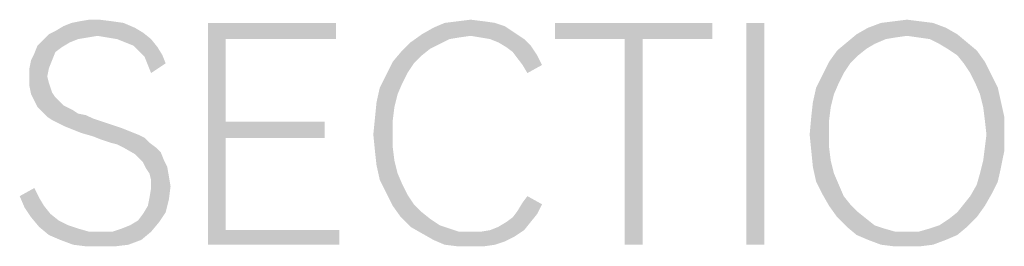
# Model space of a CAD drawing. Header units: millimetres. Extents: x 0 to 297, y 0 to 210.
# Tile 94 of 122: x 263.45 to 271.43, y 79.68 to 81.52. Entities that reach past the tile are written whole.
import ezdxf

# ---------------------------------------------------------------- set-up
doc = ezdxf.new("R2010")
doc.units = ezdxf.units.MM
doc.header["$LTSCALE"] = 16.335
doc.layers.get('0').update_dxf_attribs({"linetype": 'CONTINUOUS'})

msp = doc.modelspace()

# ---------------------------------------------------------------- linework, layer by layer
at = {"color": 7, "linetype": 'CONTINUOUS'}
for points in [[(264.2024, 81.5111), (263.874, 81.4979), (263.9397, 81.5111)], [(263.874, 81.4979), (264.2024, 81.5111), (264.2944, 81.4979)], [(264.0973, 81.5242), (263.9397, 81.5111), (264.0185, 81.5242)], [(263.9397, 81.5111), (264.0973, 81.5242), (264.2024, 81.5111)], [(267.2112, 81.5111), (266.8959, 81.4979), (267.001, 81.5111)], [(266.8959, 81.4979), (267.2112, 81.5111), (267.3032, 81.4979)], [(267.001, 81.5111), (267.1061, 81.5242), (267.2112, 81.5111)], [(270.7455, 81.5111), (270.4302, 81.4979), (270.5353, 81.5111)], [(270.4302, 81.4979), (270.7455, 81.5111), (270.8506, 81.4979)], [(270.5353, 81.5111), (270.6404, 81.5242), (270.7455, 81.5111)], [(264.4521, 81.4191), (263.69, 81.406), (263.7426, 81.4322)], [(264.3864, 81.4585), (263.7426, 81.4322), (263.8083, 81.4717)], [(263.7426, 81.4322), (264.3864, 81.4585), (264.4521, 81.4191)], [(264.2944, 81.4979), (263.8083, 81.4717), (263.874, 81.4979)], [(263.8083, 81.4717), (264.2944, 81.4979), (264.3864, 81.4585)], [(264.9776, 81.4979), (266.0156, 81.4979), (265.1221, 81.3665)], [(265.1221, 81.3665), (264.9776, 79.6979), (264.9776, 81.4979)], [(265.1221, 81.3665), (266.0156, 81.4979), (266.0156, 81.3665)], [(267.4608, 81.4191), (266.7119, 81.406), (266.8039, 81.4585)], [(267.3032, 81.4979), (267.382, 81.4717), (266.8039, 81.4585)], [(267.3032, 81.4979), (266.8039, 81.4585), (266.8959, 81.4979)], [(266.8039, 81.4585), (267.382, 81.4717), (267.4608, 81.4191)], [(269.0637, 81.4979), (267.7893, 81.3665), (267.7893, 81.4979)], [(268.3543, 81.3665), (267.7893, 81.3665), (269.0637, 81.4979)], [(268.4988, 81.3665), (268.3543, 81.3665), (269.0637, 81.4979)], [(268.4988, 81.3665), (269.0637, 81.4979), (269.0637, 81.3665)], [(269.4842, 81.4979), (269.3397, 79.6979), (269.3397, 81.4979)], [(269.3397, 79.6979), (269.4842, 81.4979), (269.4842, 79.6979)], [(270.9557, 81.4585), (270.2331, 81.406), (270.3251, 81.4585)], [(270.2331, 81.406), (270.9557, 81.4585), (271.0477, 81.406)], [(270.8506, 81.4979), (270.3251, 81.4585), (270.4302, 81.4979)], [(270.3251, 81.4585), (270.8506, 81.4979), (270.9557, 81.4585)], [(263.8608, 81.3403), (263.598, 81.314), (263.6375, 81.3534)], [(264.0842, 81.3928), (263.6375, 81.3534), (263.69, 81.406)], [(264.0842, 81.3928), (264.0053, 81.3797), (263.6375, 81.3534)], [(264.0053, 81.3797), (263.9265, 81.3665), (263.6375, 81.3534)], [(263.6375, 81.3534), (263.9265, 81.3665), (263.8608, 81.3403)], [(264.0842, 81.3928), (263.69, 81.406), (264.4521, 81.4191)], [(264.163, 81.3797), (264.0842, 81.3928), (264.4521, 81.4191)], [(264.2418, 81.3665), (264.163, 81.3797), (264.4521, 81.4191)], [(264.2418, 81.3665), (264.4521, 81.4191), (264.5178, 81.3665)], [(264.5178, 81.3665), (264.3075, 81.3403), (264.2418, 81.3665)], [(264.3732, 81.314), (264.3075, 81.3403), (264.5178, 81.3665)], [(264.3732, 81.314), (264.5178, 81.3665), (264.5703, 81.3009)], [(265.1221, 81.3665), (265.1221, 80.6965), (264.9776, 79.6979)], [(267.1061, 81.3928), (266.6199, 81.3403), (266.7119, 81.406)], [(267.1061, 81.3928), (267.0141, 81.3797), (266.6199, 81.3403)], [(267.0141, 81.3797), (266.9353, 81.3665), (266.6199, 81.3403)], [(266.6199, 81.3403), (266.9353, 81.3665), (266.8564, 81.3271)], [(267.1061, 81.3928), (266.7119, 81.406), (267.4608, 81.4191)], [(267.1849, 81.3797), (267.1061, 81.3928), (267.4608, 81.4191)], [(267.2637, 81.3665), (267.1849, 81.3797), (267.4608, 81.4191)], [(267.2637, 81.3665), (267.4608, 81.4191), (267.5397, 81.3665)], [(267.5397, 81.3665), (267.3294, 81.3403), (267.2637, 81.3665)], [(267.3294, 81.3403), (267.5397, 81.3665), (267.5922, 81.314)], [(268.4988, 81.3665), (268.3543, 79.6979), (268.3543, 81.3665)], [(268.3543, 79.6979), (268.4988, 81.3665), (268.4988, 79.6979)], [(270.6404, 81.3928), (270.1543, 81.3403), (270.2331, 81.406)], [(270.6404, 81.3928), (270.5484, 81.3797), (270.1543, 81.3403)], [(270.5484, 81.3797), (270.4696, 81.3665), (270.1543, 81.3403)], [(270.1543, 81.3403), (270.4696, 81.3665), (270.3776, 81.3271)], [(270.2331, 81.406), (271.0477, 81.406), (270.6404, 81.3928)], [(270.7324, 81.3797), (270.6404, 81.3928), (271.0477, 81.406)], [(270.8243, 81.3665), (270.7324, 81.3797), (271.0477, 81.406)], [(270.8243, 81.3665), (271.0477, 81.406), (271.1265, 81.3403)], [(271.1265, 81.3403), (270.9032, 81.3271), (270.8243, 81.3665)], [(263.7951, 81.3009), (263.5718, 81.2483), (263.598, 81.314)], [(263.7951, 81.3009), (263.7426, 81.2614), (263.5718, 81.2483)], [(263.598, 81.314), (263.8608, 81.3403), (263.7951, 81.3009)], [(264.5703, 81.3009), (264.4258, 81.2614), (264.3732, 81.314)], [(264.4258, 81.2614), (264.5703, 81.3009), (264.6097, 81.2352)], [(266.8564, 81.3271), (266.5411, 81.2614), (266.6199, 81.3403)], [(266.8564, 81.3271), (266.7776, 81.2877), (266.5411, 81.2614)], [(266.5411, 81.2614), (266.7776, 81.2877), (266.7119, 81.2352)], [(267.5922, 81.314), (267.3951, 81.3009), (267.3294, 81.3403)], [(267.4477, 81.2614), (267.3951, 81.3009), (267.5922, 81.314)], [(267.4477, 81.2614), (267.5922, 81.314), (267.6448, 81.2352)], [(270.2462, 81.2352), (270.0097, 81.1826), (270.0754, 81.2746)], [(270.3776, 81.3271), (270.0754, 81.2746), (270.1543, 81.3403)], [(270.3776, 81.3271), (270.3119, 81.2877), (270.0754, 81.2746)], [(270.0754, 81.2746), (270.3119, 81.2877), (270.2462, 81.2352)], [(270.9689, 81.2877), (270.9032, 81.3271), (271.1265, 81.3403)], [(270.9689, 81.2877), (271.1265, 81.3403), (271.2053, 81.2746)], [(271.2053, 81.2746), (271.0477, 81.2352), (270.9689, 81.2877)], [(271.0477, 81.2352), (271.2053, 81.2746), (271.271, 81.1826)], [(263.7163, 81.1957), (263.5324, 81.13), (263.5455, 81.1957)], [(263.5324, 81.13), (263.7163, 81.1957), (263.69, 81.13)], [(263.5455, 81.1957), (263.5718, 81.2483), (263.7426, 81.2614)], [(263.5455, 81.1957), (263.7426, 81.2614), (263.7163, 81.1957)], [(264.6097, 81.2352), (264.4652, 81.222), (264.4258, 81.2614)], [(264.4652, 81.222), (264.6097, 81.2352), (264.636, 81.1695)], [(264.636, 81.1695), (264.4915, 81.1563), (264.4652, 81.222)], [(266.7119, 81.2352), (266.4754, 81.1826), (266.5411, 81.2614)], [(266.4754, 81.1826), (266.7119, 81.2352), (266.6462, 81.1695)], [(267.6448, 81.2352), (267.4871, 81.2089), (267.4477, 81.2614)], [(267.5265, 81.1563), (267.4871, 81.2089), (267.6448, 81.2352)], [(267.5265, 81.1563), (267.6448, 81.2352), (267.6842, 81.1563)], [(270.0097, 81.1826), (270.2462, 81.2352), (270.1805, 81.1695)], [(271.271, 81.1826), (271.1002, 81.1695), (271.0477, 81.2352)], [(263.69, 81.13), (263.6769, 81.0644), (263.5324, 81.0512)], [(263.69, 81.13), (263.5324, 81.0512), (263.5324, 81.13)], [(264.4915, 81.1563), (264.636, 81.1695), (264.5178, 81.0906)], [(266.6462, 81.1695), (266.4229, 81.0775), (266.4754, 81.1826)], [(266.6462, 81.1695), (266.5937, 81.0906), (266.4229, 81.0775)], [(267.6842, 81.1563), (267.5659, 81.0906), (267.5265, 81.1563)], [(270.1805, 81.1695), (269.9572, 81.0775), (270.0097, 81.1826)], [(270.1805, 81.1695), (270.128, 81.0906), (269.9572, 81.0775)], [(271.1528, 81.0906), (271.1002, 81.1695), (271.271, 81.1826)], [(271.1528, 81.0906), (271.271, 81.1826), (271.3236, 81.0775)], [(263.5324, 81.0512), (263.6769, 81.0644), (263.69, 81.0118)], [(263.69, 81.0118), (263.5324, 80.9855), (263.5324, 81.0512)], [(266.5543, 81.0118), (266.3703, 80.9724), (266.4229, 81.0775)], [(266.4229, 81.0775), (266.5937, 81.0906), (266.5543, 81.0118)], [(270.0886, 81.0118), (269.9046, 80.9724), (269.9572, 81.0775)], [(269.9572, 81.0775), (270.128, 81.0906), (270.0886, 81.0118)], [(271.3236, 81.0775), (271.1922, 81.0118), (271.1528, 81.0906)], [(271.1922, 81.0118), (271.3236, 81.0775), (271.3761, 80.9724)], [(263.5324, 80.9855), (263.69, 81.0118), (263.7032, 80.9724)], [(263.7032, 80.9724), (263.5455, 80.9198), (263.5324, 80.9855)], [(263.7032, 80.9724), (263.7163, 80.933), (263.5455, 80.9198)], [(266.5148, 80.9198), (266.344, 80.8541), (266.3703, 80.9724)], [(266.3703, 80.9724), (266.5543, 81.0118), (266.5148, 80.9198)], [(270.0491, 80.9198), (269.8783, 80.8541), (269.9046, 80.9724)], [(269.9046, 80.9724), (270.0886, 81.0118), (270.0491, 80.9198)], [(271.3761, 80.9724), (271.2316, 80.9198), (271.1922, 81.0118)], [(271.2316, 80.9198), (271.3761, 80.9724), (271.4024, 80.8541)], [(263.5455, 80.9198), (263.7163, 80.933), (263.7426, 80.8936)], [(263.7426, 80.8936), (263.5718, 80.8673), (263.5455, 80.9198)], [(263.5718, 80.8673), (263.7426, 80.8936), (263.8083, 80.8279)], [(266.344, 80.8541), (266.5148, 80.9198), (266.4886, 80.8147)], [(269.8783, 80.8541), (270.0491, 80.9198), (270.0229, 80.8147)], [(271.4024, 80.8541), (271.2579, 80.8147), (271.2316, 80.9198)], [(263.8083, 80.8279), (263.598, 80.8147), (263.5718, 80.8673)], [(263.598, 80.8147), (263.8083, 80.8279), (263.8871, 80.7884)], [(263.8871, 80.7884), (263.6375, 80.7753), (263.598, 80.8147)], [(266.4886, 80.8147), (266.3309, 80.7228), (266.344, 80.8541)], [(266.3309, 80.7228), (266.4886, 80.8147), (266.4754, 80.7096)], [(270.0229, 80.8147), (269.8652, 80.7359), (269.8783, 80.8541)], [(269.8652, 80.7359), (270.0229, 80.8147), (270.0097, 80.7096)], [(271.2579, 80.8147), (271.4024, 80.8541), (271.4287, 80.7359)], [(271.4287, 80.7359), (271.271, 80.7096), (271.2579, 80.8147)], [(263.6375, 80.7753), (263.8871, 80.7884), (263.9265, 80.7622)], [(263.9265, 80.7622), (263.6769, 80.7359), (263.6375, 80.7753)], [(263.9265, 80.7622), (263.9922, 80.749), (263.6769, 80.7359)], [(263.6769, 80.7359), (263.9922, 80.749), (264.0448, 80.7228)], [(264.0448, 80.7228), (263.7163, 80.7096), (263.6769, 80.7359)], [(263.7163, 80.7096), (264.0448, 80.7228), (264.1236, 80.6965)], [(264.1236, 80.6965), (263.7689, 80.6833), (263.7163, 80.7096)], [(266.4754, 80.7096), (266.3178, 80.5914), (266.3309, 80.7228)], [(266.3178, 80.5914), (266.4754, 80.7096), (266.4754, 80.5914)], [(270.0097, 80.7096), (269.8521, 80.5914), (269.8652, 80.7359)], [(269.8521, 80.5914), (270.0097, 80.7096), (270.0097, 80.5914)], [(271.2842, 80.5914), (271.271, 80.7096), (271.4287, 80.7359)], [(271.2842, 80.5914), (271.4287, 80.7359), (271.4287, 80.5914)], [(263.7689, 80.6833), (264.1236, 80.6965), (264.2024, 80.6702)], [(264.2024, 80.6702), (263.8214, 80.6571), (263.7689, 80.6833)], [(263.8214, 80.6571), (264.2024, 80.6702), (264.2813, 80.6439)], [(264.2813, 80.6439), (263.8871, 80.6308), (263.8214, 80.6571)], [(263.8871, 80.6308), (264.2813, 80.6439), (264.347, 80.6176)], [(264.347, 80.6176), (263.9528, 80.6045), (263.8871, 80.6308)], [(265.1221, 80.6965), (265.1221, 80.5651), (264.9776, 79.6979)], [(265.1221, 80.5651), (265.9236, 80.6965), (265.9236, 80.5651)], [(265.1221, 80.6965), (265.9236, 80.6965), (265.1221, 80.5651)], [(263.9528, 80.6045), (264.347, 80.6176), (264.4126, 80.5914)], [(264.4126, 80.5914), (264.0448, 80.5782), (263.9528, 80.6045)], [(264.0448, 80.5782), (264.4126, 80.5914), (264.4652, 80.5651)], [(264.4652, 80.5651), (264.1105, 80.5519), (264.0448, 80.5782)], [(264.1893, 80.5257), (264.1105, 80.5519), (264.4652, 80.5651)], [(264.1893, 80.5257), (264.4652, 80.5651), (264.5046, 80.5257)], [(265.1221, 80.5651), (265.1221, 79.8162), (264.9776, 79.6979)], [(266.4754, 80.5914), (266.3309, 80.46), (266.3178, 80.5914)], [(266.4754, 80.5914), (266.4754, 80.4863), (266.3309, 80.46)], [(270.0097, 80.5914), (269.8652, 80.46), (269.8521, 80.5914)], [(270.0097, 80.5914), (270.0097, 80.4863), (269.8652, 80.46)], [(271.4287, 80.5914), (271.271, 80.4863), (271.2842, 80.5914)], [(271.271, 80.4863), (271.4287, 80.5914), (271.4287, 80.46)], [(264.5046, 80.5257), (264.2418, 80.5125), (264.1893, 80.5257)], [(264.2944, 80.4863), (264.2418, 80.5125), (264.5046, 80.5257)], [(264.2944, 80.4863), (264.5046, 80.5257), (264.5572, 80.4863)], [(264.5572, 80.4863), (264.3864, 80.4337), (264.2944, 80.4863)], [(264.5572, 80.4863), (264.5966, 80.4468), (264.3864, 80.4337)], [(266.3309, 80.46), (266.4754, 80.4863), (266.4886, 80.3811)], [(269.8652, 80.46), (270.0097, 80.4863), (270.0229, 80.3811)], [(271.4287, 80.46), (271.2579, 80.3811), (271.271, 80.4863)], [(264.3864, 80.4337), (264.5966, 80.4468), (264.6229, 80.3811)], [(264.6229, 80.3811), (264.4521, 80.368), (264.3864, 80.4337)], [(266.4886, 80.3811), (266.344, 80.3417), (266.3309, 80.46)], [(270.0229, 80.3811), (269.8783, 80.3286), (269.8652, 80.46)], [(271.2579, 80.3811), (271.4287, 80.46), (271.4024, 80.3286)], [(264.4521, 80.368), (264.6229, 80.3811), (264.6491, 80.3286)], [(264.6491, 80.3286), (264.4783, 80.3155), (264.4521, 80.368)], [(264.5046, 80.276), (264.4783, 80.3155), (264.6491, 80.3286)], [(264.5046, 80.276), (264.6491, 80.3286), (264.6623, 80.2498)], [(266.344, 80.3417), (266.4886, 80.3811), (266.5148, 80.276)], [(266.5148, 80.276), (266.3703, 80.2235), (266.344, 80.3417)], [(269.8783, 80.3286), (270.0229, 80.3811), (270.0491, 80.276)], [(270.0491, 80.276), (269.9046, 80.2103), (269.8783, 80.3286)], [(271.4024, 80.3286), (271.2316, 80.276), (271.2579, 80.3811)], [(271.2316, 80.276), (271.4024, 80.3286), (271.3761, 80.2103)], [(264.6623, 80.2498), (264.5178, 80.2235), (264.5046, 80.276)], [(264.5178, 80.2235), (264.6623, 80.2498), (264.6754, 80.1709)], [(266.3703, 80.2235), (266.5148, 80.276), (266.5543, 80.1841)], [(269.9046, 80.2103), (270.0491, 80.276), (270.0886, 80.1841)], [(271.3761, 80.2103), (271.2053, 80.1841), (271.2316, 80.276)], [(263.4535, 80.0921), (263.5718, 80.1578), (263.6112, 80.079)], [(264.5046, 80.079), (264.5178, 80.1578), (264.6754, 80.1709)], [(264.5046, 80.079), (264.6754, 80.1709), (264.6623, 80.0658)], [(264.6754, 80.1709), (264.5178, 80.1578), (264.5178, 80.2235)], [(266.5543, 80.1841), (266.4229, 80.1184), (266.3703, 80.2235)], [(266.4229, 80.1184), (266.5543, 80.1841), (266.5937, 80.1052)], [(270.0886, 80.1841), (269.9572, 80.1052), (269.9046, 80.2103)], [(269.9572, 80.1052), (270.0886, 80.1841), (270.128, 80.0921)], [(271.3236, 80.1052), (271.1528, 80.0921), (271.2053, 80.1841)], [(271.2053, 80.1841), (271.3761, 80.2103), (271.3236, 80.1052)], [(263.6112, 80.079), (263.4929, 80.0001), (263.4535, 80.0921)], [(263.6112, 80.079), (263.6506, 80.0133), (263.4929, 80.0001)], [(264.6623, 80.0658), (264.4915, 80.0133), (264.5046, 80.079)], [(266.5937, 80.1052), (266.4754, 80.0133), (266.4229, 80.1184)], [(266.5937, 80.1052), (266.6462, 80.0264), (266.4754, 80.0133)], [(267.5265, 80.0395), (267.5659, 80.0921), (267.6842, 80.0264)], [(270.128, 80.0921), (270.0097, 80.0133), (269.9572, 80.1052)], [(270.128, 80.0921), (270.1805, 80.0264), (270.0097, 80.0133)], [(271.1002, 80.0264), (271.1528, 80.0921), (271.3236, 80.1052)], [(271.1002, 80.0264), (271.3236, 80.1052), (271.271, 80.0133)], [(263.4929, 80.0001), (263.6506, 80.0133), (263.7032, 79.9476)], [(263.7032, 79.9476), (263.5455, 79.9213), (263.4929, 80.0001)], [(264.636, 79.9607), (264.4521, 79.9476), (264.4915, 80.0133)], [(264.4915, 80.0133), (264.6623, 80.0658), (264.636, 79.9607)], [(266.4754, 80.0133), (266.6462, 80.0264), (266.7119, 79.9607)], [(266.7119, 79.9607), (266.5411, 79.9213), (266.4754, 80.0133)], [(267.6842, 80.0264), (267.4871, 79.9738), (267.5265, 80.0395)], [(267.4871, 79.9738), (267.6842, 80.0264), (267.6448, 79.9476)], [(270.0097, 80.0133), (270.1805, 80.0264), (270.2462, 79.9607)], [(270.2462, 79.9607), (270.0754, 79.9213), (270.0097, 80.0133)], [(271.271, 80.0133), (271.0477, 79.9607), (271.1002, 80.0264)], [(271.0477, 79.9607), (271.271, 80.0133), (271.2053, 79.9213)], [(263.5455, 79.9213), (263.7032, 79.9476), (263.7689, 79.895)], [(263.7689, 79.895), (263.6112, 79.8425), (263.5455, 79.9213)], [(264.4126, 79.895), (264.4521, 79.9476), (264.636, 79.9607)], [(264.4126, 79.895), (264.636, 79.9607), (264.5834, 79.8819)], [(266.5411, 79.9213), (266.7119, 79.9607), (266.7776, 79.9082)], [(266.7776, 79.9082), (266.6199, 79.8425), (266.5411, 79.9213)], [(267.3951, 79.8819), (267.4477, 79.9213), (267.6448, 79.9476)], [(267.3951, 79.8819), (267.6448, 79.9476), (267.5922, 79.8819)], [(267.6448, 79.9476), (267.4477, 79.9213), (267.4871, 79.9738)], [(270.0754, 79.9213), (270.2462, 79.9607), (270.3119, 79.9082)], [(270.3119, 79.9082), (270.1543, 79.8425), (270.0754, 79.9213)], [(270.9032, 79.8556), (270.982, 79.9082), (271.2053, 79.9213)], [(270.9032, 79.8556), (271.2053, 79.9213), (271.1265, 79.8425)], [(271.2053, 79.9213), (270.982, 79.9082), (271.0477, 79.9607)], [(263.7689, 79.895), (263.8477, 79.8556), (263.6112, 79.8425)], [(263.6112, 79.8425), (263.8477, 79.8556), (263.9265, 79.8293)], [(263.9265, 79.8293), (263.69, 79.7768), (263.6112, 79.8425)], [(264.2024, 79.803), (264.2813, 79.8293), (264.5834, 79.8819)], [(264.2024, 79.803), (264.5834, 79.8819), (264.5178, 79.803)], [(264.2813, 79.8293), (264.347, 79.8556), (264.5834, 79.8819)], [(264.5834, 79.8819), (264.347, 79.8556), (264.4126, 79.895)], [(266.7776, 79.9082), (266.8564, 79.8556), (266.6199, 79.8425)], [(266.6199, 79.8425), (266.8564, 79.8556), (266.9353, 79.8293)], [(266.9353, 79.8293), (266.7119, 79.7899), (266.6199, 79.8425)], [(267.2637, 79.8162), (267.3294, 79.8425), (267.5922, 79.8819)], [(267.2637, 79.8162), (267.5922, 79.8819), (267.5397, 79.8162)], [(267.5922, 79.8819), (267.3294, 79.8425), (267.3951, 79.8819)], [(270.3119, 79.9082), (270.3776, 79.8556), (270.1543, 79.8425)], [(270.1543, 79.8425), (270.3776, 79.8556), (270.4564, 79.8293)], [(270.4564, 79.8293), (270.2331, 79.7768), (270.1543, 79.8425)], [(270.7324, 79.803), (270.8243, 79.8293), (271.1265, 79.8425)], [(270.7324, 79.803), (271.1265, 79.8425), (271.0477, 79.7768)], [(271.1265, 79.8425), (270.8243, 79.8293), (270.9032, 79.8556)], [(263.9265, 79.8293), (264.0185, 79.803), (263.69, 79.7768)], [(264.2024, 79.803), (264.5178, 79.803), (263.69, 79.7768)], [(264.1105, 79.803), (264.2024, 79.803), (263.69, 79.7768)], [(264.0185, 79.803), (264.1105, 79.803), (263.69, 79.7768)], [(263.782, 79.7373), (263.69, 79.7768), (264.5178, 79.803)], [(263.782, 79.7373), (264.5178, 79.803), (264.4389, 79.7373)], [(265.1221, 79.8162), (266.0418, 79.8162), (264.9776, 79.6979)], [(264.9776, 79.6979), (266.0418, 79.8162), (266.0418, 79.6979)], [(266.9353, 79.8293), (267.0141, 79.803), (266.7119, 79.7899)], [(267.1061, 79.803), (267.1849, 79.803), (266.7119, 79.7899)], [(267.0141, 79.803), (267.1061, 79.803), (266.7119, 79.7899)], [(267.4608, 79.7636), (266.7119, 79.7899), (267.1849, 79.803)], [(267.4608, 79.7636), (266.8039, 79.7373), (266.7119, 79.7899)], [(266.8039, 79.7373), (267.4608, 79.7636), (267.382, 79.7242)], [(267.5397, 79.8162), (267.1849, 79.803), (267.2637, 79.8162)], [(267.1849, 79.803), (267.5397, 79.8162), (267.4608, 79.7636)], [(270.4564, 79.8293), (270.5484, 79.803), (270.2331, 79.7768)], [(270.6404, 79.803), (270.7324, 79.803), (270.2331, 79.7768)], [(270.5484, 79.803), (270.6404, 79.803), (270.2331, 79.7768)], [(271.0477, 79.7768), (270.2331, 79.7768), (270.7324, 79.803)], [(271.0477, 79.7768), (270.3251, 79.7373), (270.2331, 79.7768)], [(270.3251, 79.7373), (271.0477, 79.7768), (270.9557, 79.7373)], [(264.4389, 79.7373), (263.8871, 79.6979), (263.782, 79.7373)], [(263.8871, 79.6979), (264.4389, 79.7373), (264.3338, 79.6979)], [(264.3338, 79.6979), (263.9922, 79.6848), (263.8871, 79.6979)], [(264.1105, 79.6848), (263.9922, 79.6848), (264.3338, 79.6979)], [(264.1105, 79.6848), (264.3338, 79.6979), (264.2287, 79.6848)], [(267.382, 79.7242), (266.8959, 79.6979), (266.8039, 79.7373)], [(266.8959, 79.6979), (267.382, 79.7242), (267.3032, 79.6979)], [(267.3032, 79.6979), (267.001, 79.6848), (266.8959, 79.6979)], [(267.1061, 79.6848), (267.001, 79.6848), (267.3032, 79.6979)], [(267.1061, 79.6848), (267.3032, 79.6979), (267.2112, 79.6848)], [(270.9557, 79.7373), (270.4302, 79.6979), (270.3251, 79.7373)], [(270.4302, 79.6979), (270.9557, 79.7373), (270.8506, 79.6979)], [(270.8506, 79.6979), (270.5353, 79.6848), (270.4302, 79.6979)], [(270.6404, 79.6848), (270.5353, 79.6848), (270.8506, 79.6979)], [(270.6404, 79.6848), (270.8506, 79.6979), (270.7455, 79.6848)]]:
    msp.add_solid(points, dxfattribs=at)

doc.saveas('drawing.dxf')
